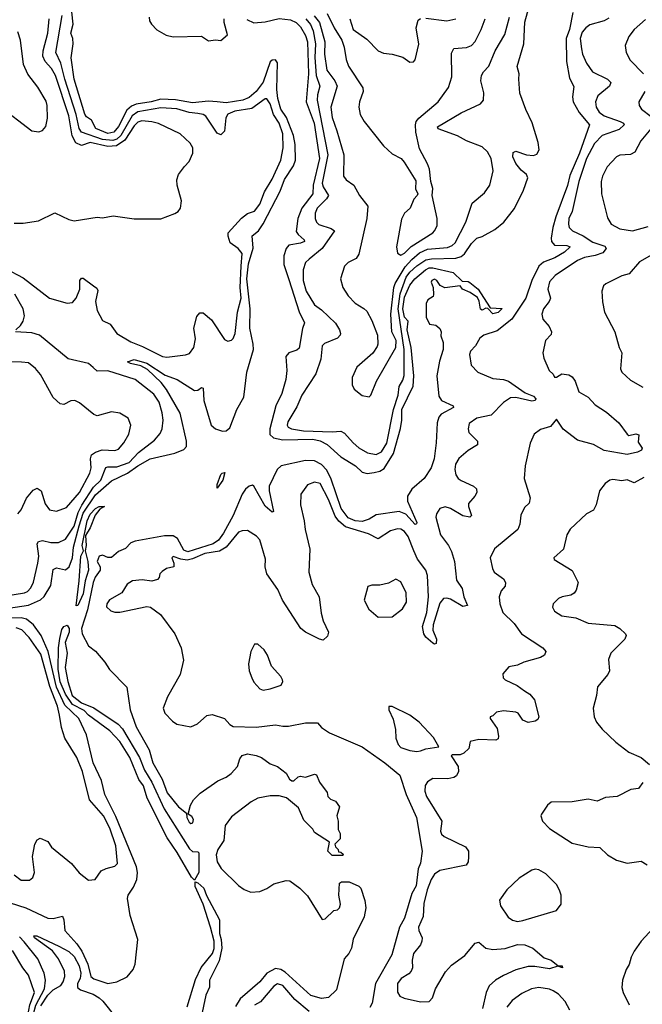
# Model space of a CAD drawing. Extents: x 1954683 to 2060285, y 904798 to 1016299.
# Tile 129 of 256: x 2034316 to 2037841, y 915298 to 920871. Entities that reach past the tile are written whole.
import ezdxf

# ---------------------------------------------------------------- set-up
doc = ezdxf.new("R2010")
doc.units = 0

msp = doc.modelspace()

# ---------------------------------------------------------------- linework, layer by layer
at = {"layer": '0CON10XD'}
for points in [[(2035935.8, 920875.8), (2035963.5, 920843.5), (2035978.2, 920808.2), (2035991.4, 920735), (2035987.5, 920657.5), (2035995.4, 920555.4), (2036015.2, 920495), (2036001.6, 920445), (2036000, 920415), (2036060.1, 920105), (2036029.2, 919945), (2036034.1, 919925), (2036063.8, 919875), (2036053.7, 919856.3), (2036001.2, 919805), (2035989.1, 919775), (2035988.9, 919745), (2035996.2, 919725), (2036010.7, 919710.7), (2036079.8, 919689.8), (2036097.8, 919675), (2036027.9, 919575), (2035954.7, 919515.3), (2035933.5, 919496.5), (2035920.8, 919455), (2035921.6, 919395), (2035938.8, 919335), (2035985, 919256.9), (2036025, 919229.4), (2036103.4, 919153.4), (2036126.9, 919115), (2036132.1, 919095), (2036130.5, 919085), (2036115, 919068.2), (2036042, 919038), (2036028.1, 919025), (2036020.6, 918949.4), (2035993.5, 918866.5), (2035913.8, 918746.2), (2035885, 918678.9), (2035834.5, 918595), (2035830.6, 918575), (2035836, 918565), (2035855.3, 918555.3), (2035923.4, 918543.4), (2036085, 918537.3), (2036135, 918542.5), (2036155, 918530.5), (2036203.5, 918475), (2036236.9, 918446.9), (2036285, 918420), (2036335, 918409.5), (2036365, 918424.6), (2036395, 918474.3), (2036432.1, 918665), (2036459, 918745), (2036463.8, 918795), (2036485, 918830.4), (2036493.1, 918856.9), (2036493.5, 919005), (2036458.3, 919235), (2036471.2, 919318.8), (2036505, 919414.1), (2036525, 919441.8), (2036565, 919477.7), (2036615, 919510.9), (2036648.2, 919518.2), (2036785, 919520.6), (2036815, 919529.6), (2036835, 919545.8), (2036875, 919604.1), (2036905, 919633.6), (2036935, 919643.6), (2037007.1, 919682.9), (2037056.9, 919725), (2037118.3, 919801.7), (2037168.9, 919905), (2037193.5, 919975), (2037185.8, 919995), (2037155, 920020), (2037125, 920056.7), (2037108.2, 920095), (2037110, 920120), (2037125, 920126.4), (2037185, 920106), (2037225, 920102), (2037245, 920108.8), (2037257.5, 920135), (2037252.3, 920175), (2037216.9, 920286.9), (2037181.6, 920361.6), (2037148.7, 920455), (2037141.5, 920535), (2037144.4, 920565), (2037131.9, 920605), (2037170, 920735), (2037176.6, 920856.6), (2037200.6, 920945)], [(2034235, 919462.9), (2034335, 919408.9), (2034484.4, 919295), (2034584.5, 919265.5), (2034615, 919270.6), (2034635, 919294), (2034655.5, 919345), (2034657.1, 919395), (2034665, 919407.5), (2034675, 919407.1), (2034734.5, 919364.5), (2034752.1, 919352.1), (2034757.8, 919337.8), (2034744.6, 919275), (2034754.4, 919225), (2034785, 919168), (2034827.5, 919147.5), (2034865, 919094.3), (2034945, 919047.7), (2035011.8, 919021.8), (2035125, 918964.5), (2035148.3, 918961.7), (2035255, 918974.2), (2035277.9, 918982.1), (2035302.5, 919015), (2035310.5, 919065), (2035301.2, 919125), (2035318.3, 919191.7), (2035335, 919211.2), (2035355, 919211.2), (2035401.8, 919171.8), (2035475, 919061.2), (2035495, 919052), (2035515, 919056.2), (2035525, 919066.2), (2035536.5, 919095), (2035549.2, 919215), (2035569.8, 919295), (2035564, 919355), (2035570.4, 919475), (2035575, 919548), (2035553.1, 919575), (2035508.3, 919608.3), (2035495.6, 919645), (2035495.8, 919665), (2035571.9, 919748.1), (2035605, 919774.4), (2035645, 919786.9), (2035675, 919827.5), (2035703, 919897), (2035745, 919968.9), (2035794.6, 920075), (2035807.2, 920145), (2035805.7, 920225), (2035785.2, 920285), (2035753.8, 920333.8), (2035734.7, 920395), (2035715, 920423.5), (2035705, 920422.5), (2035631, 920369), (2035535, 920353.8), (2035495, 920336.9), (2035482.6, 920315), (2035475, 920240), (2035455, 920219.2), (2035435, 920228.6), (2035369.2, 920325), (2035354.5, 920334.5), (2035325, 920340.6), (2035275, 920344.6), (2035205, 920366), (2035115, 920372), (2034985, 920349.6), (2034952.6, 920327.4), (2034888.2, 920215), (2034865.2, 920194.8), (2034843.3, 920186.7), (2034785, 920192), (2034665, 920234), (2034653, 920255), (2034636, 920335), (2034571.1, 920535), (2034548, 920625), (2034520.3, 920685), (2034556.9, 920895)], [(2035139.2, 918859.2), (2035207.1, 918835), (2035305, 918772.6), (2035325, 918773.2), (2035345, 918789.4), (2035355, 918786.2), (2035358.6, 918715), (2035400.4, 918575), (2035425, 918554.5), (2035465, 918542.2), (2035485, 918544.4), (2035505, 918561.4), (2035545.5, 918664.5), (2035585.1, 918734.9), (2035601.2, 918875), (2035639.6, 919005), (2035638.5, 919035), (2035618.7, 919125), (2035621.4, 919235), (2035602, 919405), (2035611.7, 919488.3), (2035638.3, 919578.3), (2035632.2, 919647.8), (2035668.4, 919675), (2035695.3, 919714.7), (2035790.3, 919899.7), (2035815, 919965.4), (2035866.9, 920043.1), (2035877.3, 920075), (2035876.5, 920165), (2035865.8, 920215), (2035826.8, 920316.8), (2035794.9, 920365), (2035776.9, 920425), (2035771, 920475), (2035775.8, 920625.8), (2035763.7, 920643.7), (2035745, 920641.1), (2035735, 920632.3), (2035695, 920517.9), (2035655, 920464.2), (2035615, 920429.5), (2035580, 920415), (2035485, 920399.7), (2035435, 920405.7), (2035385, 920409.2), (2035295, 920399.7), (2035197.2, 920417.2), (2035115, 920420.3), (2035060, 920405), (2034975, 920391.9), (2034948.1, 920381.9), (2034921.9, 920358.1), (2034875, 920266.2), (2034848.7, 920235), (2034815, 920226.6), (2034747.5, 920255), (2034722.6, 920302.6), (2034695, 920321.1), (2034685, 920335.7), (2034623.9, 920535), (2034608.1, 920655), (2034619.2, 920735), (2034617.5, 920765), (2034606.2, 920795), (2034618.8, 920845), (2034610.8, 920915)], [(2035602.8, 920872.8), (2035642.6, 920852.6), (2035705, 920858.6), (2035785, 920877.9), (2035850.2, 920870.2), (2035881.6, 920855), (2035905, 920830.9), (2035935, 920780.4), (2035944.8, 920744.8), (2035950.9, 920565), (2035937.6, 920405), (2035982.4, 920285), (2036012.8, 920085), (2035978.5, 919935), (2035975.2, 919885), (2035914.2, 919805), (2035891.1, 919745), (2035882.3, 919672.3), (2035892.5, 919655), (2035926.7, 919625), (2035929.4, 919615), (2035905, 919605.3), (2035840.5, 919595), (2035824.7, 919575), (2035811.6, 919535), (2035811.1, 919485), (2035840.1, 919400.1), (2035897.6, 919217.6), (2035928.7, 919155), (2035916.9, 919123.1), (2035898.5, 919011.5), (2035885, 919000), (2035839.4, 918985), (2035822.6, 918965), (2035829.1, 918885), (2035822.2, 918835), (2035800.3, 918755), (2035765.6, 918685), (2035731.6, 918555), (2035732.3, 918522.3), (2035753.2, 918505), (2035805, 918492.5), (2035975, 918496.2), (2036017.1, 918487.1), (2036057.1, 918467.1), (2036135, 918396.3), (2036217.1, 918345), (2036255, 918309.7), (2036282.9, 918302.9), (2036322.6, 918307.4), (2036355, 918316), (2036378.8, 918331.2), (2036433.4, 918415), (2036472.8, 918557.2), (2036480.1, 918605), (2036479.9, 918665), (2036543.9, 918796.1), (2036548.4, 918855), (2036532.6, 919015), (2036510.3, 919115), (2036514.7, 919165), (2036495, 919187.5), (2036484.9, 919235), (2036495, 919299.6), (2036525, 919367.5), (2036552.9, 919405), (2036613.9, 919455), (2036635, 919465.9), (2036655, 919466.6), (2036770.3, 919440.3), (2036821.4, 919391.4), (2036855, 919388.8), (2036865, 919382.5), (2036911.4, 919345), (2036925.6, 919325.6), (2036980, 919240), (2037047, 919237), (2037025, 919214.5), (2036995, 919206), (2036967, 919237), (2036955, 919238), (2036935, 919226.2), (2036925, 919232), (2036918.2, 919278.2), (2036908.8, 919298.8), (2036867.2, 919327.2), (2036823.8, 919345), (2036810, 919365), (2036724.1, 919354.1), (2036697, 919367), (2036677.5, 919395), (2036665, 919402), (2036650, 919395), (2036646.7, 919385), (2036656.7, 919355), (2036660, 919315), (2036656.4, 919303.6), (2036627.5, 919285), (2036617.5, 919265), (2036617, 919187), (2036637, 919147), (2036671.7, 919141.7), (2036695, 919122.5), (2036703.3, 919105), (2036700.7, 919080.7), (2036713.9, 919043.9), (2036714, 919005), (2036692.1, 918937.9), (2036678.5, 918855), (2036689.1, 918739.1), (2036704.8, 918714.8), (2036770, 918685), (2036772.5, 918675), (2036701.6, 918638.4), (2036688.8, 918621.2), (2036680.7, 918589.3), (2036673.5, 918475), (2036662.9, 918385), (2036645, 918334.3), (2036606.4, 918273.6), (2036537.1, 918212.9), (2036511.5, 918175), (2036511.6, 918145), (2036564, 918025), (2036563.3, 918016.7), (2036556.1, 918013.9), (2036502.6, 918072.6), (2036465, 918087), (2036335, 918068.6), (2036295, 918044.7), (2036255, 918031), (2036215, 918034.3), (2036175, 918051.6), (2036136, 918105), (2036080.5, 918270.5), (2036055, 918321.3), (2036025, 918353), (2035985, 918374), (2035935, 918375.2), (2035796.9, 918345), (2035773.8, 918325), (2035729.2, 918230.8), (2035729.3, 918205), (2035753.3, 918086.7), (2035745, 918084.3), (2035705, 918116.7), (2035641.2, 918231.2), (2035635, 918235.4), (2035615, 918230), (2035595, 918213.6), (2035575.1, 918184.9), (2035525.4, 918065), (2035470.4, 917965), (2035441, 917925), (2035412.1, 917905), (2035268.6, 917858.6), (2035245, 917869.2), (2035209, 917935), (2035185, 917950), (2035135, 917949.9), (2034970.4, 917919.6), (2034945, 917909.6), (2034915, 917877.8), (2034875, 917860), (2034835, 917827.2), (2034815, 917826.1), (2034785, 917839.6), (2034765, 917834.5), (2034754.8, 917805), (2034771.1, 917775), (2034771.4, 917755), (2034743.9, 917716.1), (2034731, 917685), (2034699.9, 917530), (2034665, 917425.8), (2034668.8, 917395), (2034705, 917327.5), (2034746, 917296), (2034798.1, 917235), (2034823.5, 917193.5), (2034923.3, 917093.3), (2034941, 916965), (2034975, 916869.5), (2035049, 916739), (2035070.4, 916665), (2035122.8, 916572.8), (2035150, 916495), (2035215, 916416.2), (2035260, 916380), (2035262.5, 916355), (2035275, 916328.8), (2035285, 916322), (2035296, 916325), (2035300, 916345), (2035290.3, 916360.3), (2035270, 916375), (2035282.5, 916425), (2035300, 916455), (2035337.3, 916492.7), (2035437.9, 916562.1), (2035485, 916584.5), (2035512.5, 916605), (2035550, 916645), (2035562.4, 916687.6), (2035575, 916705.8), (2035605, 916715.6), (2035655, 916707.1), (2035685, 916694.2), (2035735, 916658.6), (2035775, 916644), (2035825.5, 916605.5), (2035842.8, 916572.8), (2035856.2, 916563.8), (2035867.7, 916562.3), (2035892.5, 916585), (2035905, 916588.8), (2035935, 916583.8), (2035985, 916600), (2035996.4, 916596.4), (2036013.3, 916555), (2036057, 916497), (2036060, 916475), (2036075, 916460), (2036105, 916447.5), (2036126.7, 916415), (2036112.5, 916365), (2036120, 916335), (2036118.3, 916288.3), (2036130, 916265), (2036130, 916235), (2036100, 916205), (2036105, 916190), (2036120, 916175), (2036121.7, 916161.7), (2036135, 916160), (2036147, 916147), (2036145, 916140), (2036085, 916140), (2036060, 916165), (2036070, 916215), (2035985, 916270), (2035975, 916290), (2035925, 916340), (2035895, 916410), (2035826.1, 916466.1), (2035785, 916478.8), (2035735, 916478), (2035665, 916464), (2035626.2, 916445)], [(2037447.6, 920912.4), (2037429.6, 920815), (2037410.2, 920765), (2037411.7, 920635), (2037429.9, 920540.1), (2037452.8, 920492.8), (2037446.2, 920435), (2037450.5, 920405), (2037484.8, 920345), (2037543.2, 920275), (2037485.1, 920115), (2037431.9, 919988.1), (2037418.5, 919931.5), (2037351.7, 919755), (2037334.2, 919695), (2037325.2, 919635), (2037326.4, 919615), (2037344.8, 919594.8), (2037415, 919592.5), (2037432.9, 919585), (2037400.4, 919555), (2037346.6, 919523.4), (2037281.1, 919498.9), (2037255, 919476.2), (2037216.5, 919395), (2037182.7, 919295), (2037102.3, 919175), (2037019.7, 919110.3), (2036944.6, 919085.4), (2036922.1, 919067.9), (2036897.5, 919025), (2036869.4, 918995), (2036862.2, 918975), (2036872.9, 918915), (2036910, 918875), (2036995, 918840.6), (2037055, 918834.3), (2037084.5, 918824.5), (2037179, 918759), (2037225, 918739.2), (2037238.1, 918725), (2037234, 918715), (2037215, 918711.2), (2037125, 918732), (2037095, 918729.7), (2037054.6, 918705), (2036985, 918632.3), (2036904, 918615), (2036861.9, 918585), (2036854.5, 918555.5), (2036859.1, 918535), (2036908.6, 918485), (2036908, 918465), (2036855, 918431.8), (2036802.6, 918387.4), (2036784.4, 918355), (2036779.4, 918325), (2036785.6, 918295), (2036798.1, 918275), (2036815, 918261.8), (2036885, 918230.5), (2036902.9, 918215), (2036904.3, 918195), (2036893.5, 918175), (2036857.6, 918132.4), (2036856.4, 918115), (2036874.2, 918065), (2036864.4, 918055.6), (2036825, 918062.2), (2036755, 918103.8), (2036725, 918113.3), (2036695, 918104), (2036675.7, 918075), (2036673.1, 918055), (2036699.5, 917955), (2036744.3, 917894.3), (2036761.2, 917861.2), (2036777.7, 917805), (2036789.6, 917699.6), (2036820.9, 917650.9), (2036831.2, 917605), (2036852.5, 917555), (2036825, 917548.9), (2036755, 917590.3), (2036735, 917596.2), (2036715, 917594), (2036695, 917567.8), (2036657.1, 917445), (2036655.3, 917415), (2036676.9, 917365), (2036675, 917340), (2036665, 917336.2), (2036655, 917342), (2036615, 917375.8), (2036604.6, 917395), (2036596.7, 917436.7), (2036621, 917515), (2036630.8, 917605), (2036625.5, 917725), (2036614.8, 917754.8), (2036568.1, 917818.1), (2036547.2, 917865), (2036515, 917945.4), (2036495, 917973.8), (2036475, 917987.1), (2036455, 917990), (2036415, 917977.3), (2036345, 917932.2), (2036291.6, 917961.6), (2036161, 918001), (2036122.5, 918032.5), (2036101.8, 918061.8), (2036065, 918154.4), (2036017.1, 918245), (2035985, 918252.5), (2035945, 918237.5), (2035908.1, 918185), (2035905.5, 918125.5), (2035926.5, 918035), (2035931.5, 917985), (2035959.7, 917875), (2035953.5, 917743.5), (2035972.2, 917675), (2036011.1, 917605), (2036022.8, 917512.8), (2036035, 917468.8), (2036064.2, 917405), (2036058.3, 917381.7), (2036035, 917360), (2036013.3, 917365), (2035934, 917405), (2035908.1, 917425), (2035803.5, 917585), (2035778.1, 917645), (2035715.4, 917735.4), (2035706.4, 917775), (2035708.1, 917818.1), (2035675, 917926), (2035657.6, 917947.6), (2035605, 917979.2), (2035575, 917978.5), (2035555, 917970.6), (2035484.1, 917885.9), (2035447.5, 917862.5), (2035365, 917849.3), (2035295, 917818.7), (2035265, 917812.5), (2035227.5, 917817.5), (2035185, 917833.3), (2035176.7, 917825), (2035188.6, 917795), (2035188.8, 917775), (2035146.7, 917765), (2035122.1, 917747.9), (2035110, 917735), (2035105.7, 917714.3), (2035096.7, 917703.3), (2035065, 917693.1), (2035008.9, 917701.1), (2034955, 917695.6), (2034925, 917676.2), (2034893.9, 917626.1), (2034825, 917586.7), (2034810, 917565), (2034808.3, 917548.3), (2034832.5, 917525), (2034855, 917516.7), (2034883, 917517), (2035035, 917548.8), (2035056.4, 917546.4), (2035113.9, 917503.9), (2035193.8, 917395), (2035230, 917315), (2035242.5, 917245), (2035224.3, 917165), (2035152.3, 917037.7), (2035127.5, 916975), (2035137.5, 916945), (2035180.5, 916900.5), (2035205, 916883.8), (2035285, 916868.8), (2035322.5, 916885), (2035375, 916933.3), (2035405, 916937.5), (2035475, 916916), (2035505, 916881.2), (2035525, 916870.8), (2035655, 916867.1), (2035765, 916880.4), (2035805, 916871.8), (2035837.1, 916872.9), (2035935, 916890.4), (2036001.7, 916891.7), (2036025, 916865.7), (2036070, 916835), (2036255.6, 916755), (2036384.4, 916664.4), (2036468.9, 916595), (2036503.4, 916485), (2036562, 916355), (2036594.6, 916165), (2036585, 916096.7), (2036572.9, 916065), (2036560.4, 915969.6), (2036537.2, 915925), (2036494.3, 915785), (2036466.5, 915735), (2036422.3, 915577.7), (2036330.3, 915415), (2036312.7, 915305), (2036299.3, 915280.7)], [(2035049.2, 920885), (2035051.4, 920865), (2035062.9, 920845), (2035093, 920813), (2035145, 920783.1), (2035185, 920773.5), (2035345, 920777.9), (2035385, 920750.5), (2035425, 920756.1), (2035455, 920752.5), (2035492.2, 920785), (2035474.4, 920855.6), (2035474.2, 920875.8)], [(2035983.2, 920893.2), (2036012.8, 920855), (2036043.4, 920745), (2036041.5, 920675), (2036054.8, 920585), (2036100.5, 920525), (2036114.1, 920495), (2036077.1, 920375), (2036085, 920318), (2036111.2, 920241.2), (2036151.3, 920105), (2036148.6, 919985), (2036163.8, 919963.8), (2036207.5, 919935), (2036240, 919875), (2036288.1, 919815), (2036282.5, 919745), (2036237.1, 919542.9), (2036220.9, 919519.1), (2036175, 919496.7), (2036155.6, 919475), (2036132.9, 919405), (2036146.5, 919355), (2036175, 919307.1), (2036216.1, 919266.1), (2036265, 919237.1), (2036280.7, 919220.7), (2036309.1, 919169.1), (2036341.4, 919085), (2036344.2, 919035), (2036339.7, 919020.3), (2036315, 918983.8), (2036225.7, 918904.3), (2036198, 918845), (2036198.8, 918805), (2036210.3, 918780.3), (2036255, 918743.8), (2036295, 918736.7), (2036303.3, 918745), (2036335.5, 918824.5), (2036445, 919016.2), (2036446.8, 919055), (2036422.5, 919105), (2036418.4, 919205), (2036435.1, 919354.9), (2036442.7, 919377.3), (2036497.8, 919472.2), (2036535.6, 919514.4), (2036579.5, 919550.5), (2036625, 919571.1), (2036739.2, 919580.8), (2036765, 919591.9), (2036781.8, 919608.2), (2036842.5, 919725), (2036877.3, 919832.7), (2036948.3, 919891.7), (2036977.8, 919935), (2036996.4, 920015), (2036985.7, 920084.3), (2036965, 920123.1), (2036935, 920150.4), (2036845.8, 920185.8), (2036794.2, 920214.2), (2036685, 920253.1), (2036682, 920265), (2036815, 920342.7), (2036925.5, 920394.5), (2036942, 920415), (2036944.1, 920455.9), (2036927.8, 920525), (2036931.1, 920555), (2036941.4, 920575), (2036972.5, 920607.5), (2037007.5, 920695), (2037063.4, 920786.6), (2037089.7, 920885)], [(2036056.6, 920906.6), (2036096.1, 920825), (2036139.2, 920755), (2036153.3, 920715), (2036164.5, 920645), (2036178.5, 920608.5), (2036259.5, 920485), (2036260.5, 920465), (2036239.1, 920405), (2036236.5, 920375), (2036244.4, 920335), (2036265.7, 920295), (2036375, 920156), (2036425, 920112), (2036476.7, 920085), (2036493.8, 920065), (2036558.8, 919958.8), (2036557, 919913), (2036570, 919885), (2036566.2, 919875), (2036548, 919855), (2036527.5, 919805), (2036494.6, 919775.4), (2036477.4, 919742.6), (2036450, 919585), (2036455, 919550), (2036475, 919538.9), (2036495, 919548.5), (2036533.3, 919586.7), (2036654.4, 919665), (2036665.5, 919675), (2036678.9, 919705), (2036680.6, 919745), (2036651.2, 919875), (2036655.8, 919915), (2036644, 919955), (2036636, 920025), (2036625.8, 920055), (2036579.7, 920139.7), (2036559.5, 920235), (2036557.3, 920275), (2036561.8, 920295), (2036575.7, 920314.3), (2036684.7, 920405.3), (2036743.5, 920486.5), (2036762.6, 920547.4), (2036761.5, 920681.5), (2036775, 920707.8), (2036846, 920714), (2036875, 920725.5), (2036895, 920748.1), (2036929.6, 920815), (2036952.3, 920875)], [(2037651.4, 920878.6), (2037625, 920864.7), (2037545, 920841.1), (2037521.4, 920825), (2037500.5, 920799.5), (2037490, 920765), (2037496.8, 920705), (2037503.2, 920675), (2037525.5, 920625), (2037560, 920575), (2037643.5, 920535), (2037663.5, 920515), (2037656.5, 920495), (2037589.5, 920440.5), (2037576.9, 920405), (2037579.6, 920375), (2037597.2, 920347.2), (2037625, 920325.9), (2037715.6, 920295), (2037734.5, 920285), (2037738.2, 920275), (2037711.2, 920248.8), (2037614.6, 920215), (2037570.3, 920169.7), (2037525, 920086.1), (2037482.6, 919955), (2037443.9, 919786.1), (2037425.4, 919745), (2037422.9, 919712.9), (2037427.3, 919695), (2037445.8, 919675.8), (2037507.1, 919647.1), (2037562.2, 919612.2), (2037628.8, 919588.8), (2037636, 919575), (2037618.3, 919551.7), (2037575, 919536), (2037515, 919525.3), (2037475, 919507.2), (2037347.4, 919422.6), (2037315, 919388), (2037306.7, 919345), (2037321.9, 919295), (2037314.4, 919275), (2037281.9, 919235), (2037272.9, 919205), (2037278.6, 919175), (2037314.4, 919134.4), (2037327.5, 919105), (2037325, 919090), (2037292.5, 919055), (2037277.5, 918985), (2037284.2, 918954.2), (2037314, 918885), (2037336.7, 918865), (2037345, 918847.5), (2037355, 918847.5), (2037385, 918866), (2037425, 918860.6), (2037445, 918848.6), (2037461.5, 918825), (2037481.4, 918765), (2037534, 918734), (2037575, 918691.8), (2037638.8, 918648.8), (2037709, 918589), (2037755.7, 918525), (2037765, 918517.8), (2037805, 918526.9), (2037821.2, 918521.2), (2037818.8, 918478.8), (2037840, 918445), (2037836.7, 918435), (2037815, 918422.2), (2037755, 918410.4), (2037625, 918432.8), (2037565, 918467.2), (2037475, 918490.3), (2037392.5, 918552.5), (2037355, 918610), (2037321.7, 918568.3), (2037265, 918551.4), (2037230, 918525), (2037205.8, 918474.2), (2037178.1, 918345), (2037173.1, 918275), (2037206.7, 918165), (2037200, 918135), (2037175, 918110), (2037152.7, 918067.3), (2037148.6, 918015), (2037136, 917985), (2037004.5, 917875.5), (2036980, 917825), (2036992.5, 917765), (2037003.4, 917743.4), (2037055, 917707.1), (2037067.1, 917685), (2037065.4, 917664.6), (2037042.2, 917637.8), (2037030.6, 917605), (2037034.5, 917565), (2037051.1, 917515), (2037115, 917453.1), (2037158.1, 917395), (2037278, 917315), (2037296, 917295), (2037288, 917275), (2037265, 917261.9), (2037170, 917235), (2037135, 917218), (2037085, 917208.8), (2037051.9, 917168.1), (2037054.3, 917145), (2037064.6, 917134.6), (2037132.2, 917102.2), (2037175, 917073.1), (2037205, 917054), (2037230.7, 917020.7), (2037256, 916925), (2037249.5, 916910.5), (2037235, 916900), (2037195, 916893.8), (2037165, 916906.2), (2037138.8, 916945), (2037125, 916951.4), (2037055, 916960), (2037015, 916951.2), (2036995, 916930), (2036980, 916925), (2036980, 916915), (2037019.5, 916859.5), (2037028, 916815), (2037025, 916800), (2037012.7, 916792.7), (2036915, 916796.2), (2036867.5, 916785), (2036860, 916745), (2036830.7, 916719.3), (2036809.3, 916710.7), (2036765, 916710), (2036760, 916705), (2036798, 916645), (2036800, 916615), (2036789.7, 916590.3), (2036775, 916581.4), (2036740, 916575), (2036655, 916575.5), (2036625, 916558.1), (2036612.6, 916537.4), (2036609.6, 916505), (2036618.9, 916475), (2036705.4, 916335), (2036698.6, 916278.6), (2036705, 916261.2), (2036718.7, 916248.7), (2036839.5, 916189.5), (2036858.1, 916165), (2036857.8, 916132.2), (2036855.4, 916104.6), (2036843.9, 916086.1), (2036695, 916056.2), (2036665.3, 916034.7), (2036645.7, 916004.3), (2036623.7, 915946.3), (2036605, 915868.8), (2036601.2, 915795), (2036574.6, 915735), (2036576.5, 915715), (2036594.5, 915675), (2036592.7, 915655), (2036584.6, 915635.4), (2036545.7, 915585), (2036538.8, 915548.8), (2036540, 915505), (2036532.5, 915485), (2036519.5, 915470.5), (2036476, 915445), (2036455.7, 915415), (2036455, 915367.5), (2036468.8, 915345), (2036493, 915333), (2036585, 915312), (2036635, 915314), (2036654.2, 915335), (2036671.1, 915385), (2036727.8, 915482.2), (2036761, 915519), (2036836.5, 915575), (2036895, 915644.4), (2036915, 915650), (2036955, 915616.4), (2036995, 915608.2), (2037065, 915614.8), (2037135, 915635.8), (2037175.3, 915635.3), (2037220.6, 915615), (2037285, 915561.2), (2037325, 915548.8), (2037365, 915516.7), (2037387.5, 915515), (2037390, 915505), (2037363.3, 915513.3), (2037315, 915499.7), (2037232.6, 915512.6), (2037195, 915511.9), (2037125.9, 915494.1), (2037055, 915461.7), (2037010.9, 915435), (2036975, 915403.1), (2036956.7, 915365), (2036935.6, 915274.4)], [(2036615, 920880), (2036735, 920864.4), (2036785, 920875.8)], [(2034285, 919720), (2034335, 919720), (2034423.3, 919733.3), (2034515, 919777.5), (2034595, 919740.6), (2034625, 919733.3), (2034755, 919752.9), (2034785, 919749.2), (2034845, 919760.8), (2034965, 919744), (2035115, 919743.3), (2035195, 919773.3), (2035213.9, 919786.1), (2035226.2, 919805), (2035231.2, 919845), (2035208, 919935), (2035206, 919965), (2035216, 919995), (2035249.7, 920040.3), (2035275, 920068.8), (2035297.1, 920115), (2035296, 920145), (2035281.7, 920171.7), (2035224.5, 920224.5), (2035102.8, 920282.8), (2035065, 920293.5), (2035007.5, 920297.5), (2034985, 920290.3), (2034965, 920270.3), (2034910.7, 920189.3), (2034863.2, 920156.8), (2034815, 920153.9), (2034715, 920176.5), (2034665, 920158.1), (2034633, 920173), (2034612.6, 920212.6), (2034595, 920326.5), (2034518.2, 920555), (2034496.7, 920595), (2034459.4, 920635), (2034447.6, 920665), (2034449.3, 920695), (2034475.2, 920795), (2034483.7, 920875)], [(2036184.6, 920875), (2036205, 920815.7), (2036281.2, 920761.2), (2036345, 920694.2), (2036375, 920680.8), (2036425, 920676), (2036485, 920658), (2036525, 920630)], [(2036525, 920630), (2036545, 920632.5), (2036556, 920644), (2036576.8, 920733.2), (2036561.1, 920825), (2036571.5, 920868.5), (2036585, 920877.1)], [(2037858.6, 920871.4), (2037795.7, 920815), (2037764.3, 920775), (2037744.3, 920725), (2037749.2, 920685), (2037772.2, 920642.2), (2037847.5, 920565)], [(2034195, 920385.8), (2034385, 920242.5), (2034425, 920236.2), (2034445.8, 920244.2), (2034463.6, 920266.4), (2034473.6, 920313.6), (2034471.9, 920385), (2034465, 920408.8), (2034418.6, 920488.6), (2034362.9, 920562.9), (2034337, 920617), (2034320, 920755), (2034305, 920802.5)], [(2037855.4, 920464.6), (2037822.5, 920405), (2037824.2, 920385), (2037836, 920365), (2037892.2, 920322.2)], [(2037898.5, 920265), (2037832.5, 920185), (2037798.8, 920121.2), (2037775, 920107.9), (2037715, 920104.4), (2037695.4, 920094.6), (2037641.7, 920038.3), (2037615.5, 919985), (2037609.1, 919955), (2037610, 919885), (2037645, 919750), (2037665, 919714.4), (2037715, 919687.3), (2037785, 919675.4), (2037875, 919699.5)], [(2037921.4, 919555), (2037825, 919500.8), (2037767.7, 919432.3), (2037725, 919421.1), (2037635, 919376), (2037622, 919365), (2037612.5, 919335), (2037615.9, 919274.1), (2037627.5, 919215), (2037685.7, 919105), (2037711.1, 919015), (2037725.7, 918985), (2037718.8, 918895), (2037726.2, 918875), (2037775, 918830), (2037845, 918790.8)], [(2034293.8, 919115), (2034320.3, 919139.7), (2034335.4, 919165), (2034342.5, 919195), (2034334.7, 919235), (2034287.8, 919317.8)], [(2034215, 917605.8), (2034342.6, 917627.4), (2034359.5, 917635), (2034379.6, 917655), (2034393.3, 917686.7), (2034418.9, 917795), (2034424.1, 917835), (2034414.5, 917905), (2034421.9, 917918.1), (2034445, 917923.2), (2034492.6, 917912.6), (2034535, 917911.9), (2034575, 917930.8), (2034625, 918003.4), (2034647.9, 918082.1), (2034667.7, 918122.3), (2034734.2, 918225.8), (2034775.4, 918265.4), (2034804.3, 918335.7), (2034815, 918340.4), (2034865, 918339.4), (2034936, 918365), (2034989, 918421), (2035079, 918491), (2035110.8, 918529.2), (2035122.7, 918555), (2035127.5, 918605), (2035122.4, 918645), (2035105, 918706.7), (2035075, 918751.5), (2034970, 918835), (2034815, 918883.5), (2034755, 918880.8), (2034731.8, 918901.8), (2034705, 918924.7), (2034590.7, 918950.7), (2034428.6, 919085), (2034385, 919098.2), (2034292.5, 919105)], [(2034175, 917528.4), (2034365, 917557.3), (2034433.2, 917586.8), (2034455, 917606.2), (2034491.9, 917668.1), (2034505, 917759.1), (2034525, 917767.8), (2034575, 917757.5), (2034596.4, 917775), (2034615.5, 917825), (2034620.4, 917885), (2034653.5, 918006.5), (2034675, 918077.9), (2034745, 918182.4), (2034835, 918260.7), (2034926.6, 918303.4), (2034985, 918346.5), (2035054.6, 918385), (2035195, 918418.2), (2035245, 918438.2), (2035260.9, 918455), (2035260.9, 918485), (2035223.8, 918643.8), (2035147.6, 918777.6), (2035116.7, 918816.7), (2035040.4, 918890.4), (2035002.5, 918912.5), (2034943.8, 918925), (2034926.2, 918935), (2034965, 918946.7), (2035035, 918927.4), (2035139.2, 918859.2)], [(2034326.8, 918933.2), (2034215, 918934.4)], [(2034306.2, 918073.8), (2034323.8, 918096.2), (2034355, 918162.5), (2034391.7, 918208.3), (2034415, 918220), (2034437.8, 918205), (2034460.2, 918130.2), (2034485, 918097.5), (2034525, 918090), (2034580.2, 918109.8), (2034655, 918194.4), (2034713.6, 918305), (2034721.3, 918335), (2034716, 918385), (2034721.8, 918408.2), (2034745, 918423.9), (2034782.9, 918437.1), (2034855, 918433.1), (2034875, 918440.9), (2034906.2, 918475), (2034934.5, 918525), (2034944.3, 918575.7), (2034930.8, 918615), (2034883.6, 918643.6), (2034835, 918652), (2034755, 918628.6), (2034735, 918635.8), (2034655, 918702.9), (2034627.5, 918715), (2034605, 918712.9), (2034565, 918692.5), (2034545, 918697.5), (2034505, 918732), (2034432.8, 918862.8), (2034405, 918897.5), (2034365, 918929.2), (2034326.8, 918933.2)], [(2035435, 918220), (2035435, 918240), (2035454.1, 918295.9), (2035462.5, 918305), (2035477.3, 918307.3), (2035465.5, 918265), (2035435, 918220)], [(2037849.5, 918280.5), (2037795, 918249.4), (2037755, 918266), (2037725, 918260.6), (2037675, 918268.1), (2037657.5, 918265), (2037631.2, 918245), (2037598.8, 918205), (2037580, 918125), (2037564.5, 918095.5), (2037525, 918074), (2037432.1, 917987.9), (2037414.3, 917955), (2037395.5, 917874.5), (2037340, 917825), (2037342.5, 917815), (2037444.2, 917754.2), (2037478.6, 917685), (2037467.6, 917642.4), (2037455.5, 917624.5), (2037436.4, 917613.6), (2037387.5, 917605), (2037366.7, 917595), (2037336.2, 917565), (2037332, 917545), (2037345, 917523.8), (2037385.9, 917495.9), (2037465, 917486), (2037535.5, 917455.5), (2037685, 917441.9), (2037715, 917425.8), (2037746.2, 917395), (2037749.2, 917385), (2037742.9, 917365), (2037662.9, 917285), (2037650.9, 917249.1), (2037655.8, 917185), (2037645.7, 917165), (2037587.5, 917095), (2037582.9, 917045), (2037563.1, 916975), (2037569.2, 916925), (2037582, 916895), (2037614.6, 916854.6), (2037691.4, 916781.4), (2037765, 916725.7), (2037834.4, 916694.4), (2037882, 916655)], [(2034635, 917553.3), (2034652.8, 917695), (2034661.2, 917835), (2034677.5, 917865), (2034670, 917895), (2034697.2, 918035), (2034715, 918071.8), (2034745, 918104.3), (2034765, 918116.5), (2034796.4, 918116.4), (2034770.2, 918099.8), (2034742.7, 918067.3), (2034714.4, 917995), (2034688.5, 917951.5), (2034692.5, 917895), (2034686.9, 917865), (2034702.3, 917805), (2034705.9, 917755), (2034686.6, 917695), (2034675, 917621.5), (2034645, 917556), (2034635, 917553.3)], [(2036345, 917488.8), (2036425, 917491.2), (2036482.7, 917537.3), (2036505.7, 917575), (2036505, 917627.5), (2036475, 917688.8), (2036445, 917703.8), (2036405, 917681.2), (2036355, 917671.2), (2036309.3, 917670.7), (2036287, 917663), (2036266.7, 917585), (2036293.3, 917535), (2036345, 917488.8)], [(2034262, 915872), (2034350, 915845), (2034475, 915785.3), (2034505, 915783.7), (2034557.9, 915797.9), (2034566.4, 915776.4), (2034571.4, 915715), (2034640.1, 915640.1), (2034668.5, 915598.5), (2034700.9, 915525), (2034718.4, 915455), (2034735, 915441.4), (2034815, 915415.8), (2034865, 915425.2), (2034925, 915454.2), (2034958, 915495), (2034969.3, 915525), (2034984, 915665), (2034941.3, 915801.3), (2034926.9, 915896.9), (2034930.8, 915915), (2034959.6, 915960.4), (2034978.3, 916005), (2034983, 916045), (2034976.4, 916076.4), (2034860.7, 916360.7), (2034798.9, 916485), (2034779.5, 916565), (2034731.6, 916665), (2034693.8, 916823.8), (2034650.3, 916915), (2034572, 916992), (2034523.7, 917093.7), (2034476.6, 917295), (2034438.3, 917385), (2034394.8, 917445), (2034355, 917478.5), (2034325.1, 917485.1), (2034215, 917482.1)], [(2034285, 916030), (2034325, 916001.4), (2034370.7, 916000.7), (2034390, 916015), (2034400, 916045), (2034388.6, 916135), (2034400.8, 916205), (2034415, 916228.8), (2034431.7, 916238.3), (2034475, 916220), (2034496.8, 916186.8), (2034609.2, 916095), (2034652.4, 916042.4), (2034705, 916001.2), (2034742.5, 916005), (2034777, 916053), (2034805, 916067.5), (2034855, 916080), (2034870, 916095), (2034860.6, 916195), (2034826.1, 916295), (2034790.8, 916365), (2034711.1, 916455), (2034672, 916615), (2034639.7, 916695), (2034571.3, 916805), (2034551.9, 916865), (2034541.7, 916935), (2034529.2, 916985), (2034486.9, 917096.9), (2034435, 917280), (2034370.2, 917375), (2034327.7, 917417.7), (2034295, 917428.3)], [(2035305, 916000), (2035288.3, 916018.3), (2035208.2, 916158.2), (2035151.2, 916241.2), (2035037.3, 916465), (2035016.5, 916535), (2034990.5, 916570.5), (2034939.1, 916695), (2034882.8, 916785), (2034826.4, 916846.4), (2034705.8, 916935), (2034680.3, 916960.3), (2034614.5, 916995), (2034575, 917053), (2034545, 917122.9), (2034534.4, 917195), (2034535.8, 917315), (2034542.4, 917367.6), (2034555, 917418.8), (2034565, 917436), (2034585, 917444), (2034595.2, 917425.2), (2034595.7, 917405), (2034574.1, 917345), (2034583.9, 917285), (2034573.4, 917205), (2034588.6, 917125), (2034612.7, 917045), (2034665, 917005.3), (2034735, 916975.9), (2034873.3, 916883.3), (2034897.1, 916857.1), (2034995, 916694.6), (2035023.3, 916623.3), (2035064.3, 916555), (2035133.6, 916403.6), (2035277.5, 916177.5), (2035295, 916162.2), (2035325, 916161.4), (2035330.6, 916155), (2035330, 916045), (2035305, 916000)], [(2035695, 917076.2), (2035735, 917084.2), (2035795.8, 917104.2), (2035806.7, 917125), (2035803.8, 917135), (2035794.1, 917154.1), (2035742.4, 917212.4), (2035718.8, 917275), (2035700, 917305), (2035665, 917336.7), (2035645, 917336.7), (2035624.2, 917295.8), (2035611.2, 917225), (2035616, 917185), (2035630, 917145), (2035640.9, 917120.9), (2035675, 917083.8), (2035695, 917076.2)], [(2036565, 916728.5), (2036585, 916733.5), (2036615, 916744.4), (2036690, 916755), (2036658.8, 916808.8), (2036578.6, 916895), (2036525, 916935.5), (2036425, 916983.8), (2036407, 916983), (2036406.7, 916965), (2036431.2, 916911.2), (2036443.4, 916853.4), (2036445.6, 916805), (2036458.3, 916768.3), (2036475, 916751.4), (2036525.8, 916734.2), (2036565, 916728.5)], [(2037845, 916553.3), (2037819.7, 916520.3), (2037777, 916513), (2037700, 916475), (2037632.1, 916467.9), (2037585, 916448), (2037535, 916458.8), (2037443.6, 916443.6), (2037325, 916442), (2037304.3, 916425.7), (2037270, 916375), (2037267.5, 916365), (2037276.7, 916335), (2037315, 916293.3), (2037445, 916210.8), (2037535, 916188.8), (2037600, 916185), (2037643.6, 916143.6), (2037695, 916113.3), (2037756.4, 916096.4), (2037835, 916108.8), (2037868.3, 916088.3)], [(2035626.2, 916445), (2035515, 916360), (2035479.1, 916310.9), (2035471.3, 916225), (2035437.8, 916175), (2035428, 916145), (2035434.8, 916105), (2035457.3, 916067.3), (2035555, 915971.1), (2035587.2, 915947.2), (2035625, 915933.6), (2035675, 915936.9), (2035716.1, 915953.9), (2035755, 915979.2), (2035825, 915998.8), (2035845, 915996.7), (2035902.5, 915955), (2035945, 915912.5), (2036028.3, 915778.3), (2036045, 915782.5), (2036095, 915830), (2036115, 915832.5), (2036127.5, 915845), (2036132.5, 915865), (2036122.5, 915915), (2036127, 915983), (2036138.3, 915991.7), (2036181.7, 915991.7), (2036236.2, 915966.2), (2036246.7, 915955), (2036270, 915885), (2036276.2, 915845), (2036265.9, 915794.1), (2036204, 915666), (2036193.9, 915616.1), (2036180, 915585), (2036153.8, 915555), (2036109.1, 915380.9), (2036065, 915335.8), (2036025, 915331.8), (2035965, 915348.9), (2035819.5, 915479.5), (2035795, 915494.4), (2035765, 915501), (2035715.4, 915474.6), (2035675, 915425.3), (2035565, 915328.9), (2035537.2, 915285)], [(2037135, 915766.9), (2037165, 915772.2), (2037355, 915828.8), (2037382, 915865), (2037381.4, 915915), (2037372.9, 915945), (2037355, 915976), (2037295, 916036), (2037255, 916060), (2037235, 916063.3), (2037215, 916056.7), (2037145, 916011.4), (2037074.6, 915945.4), (2037033, 915887), (2037038.1, 915855), (2037082.2, 915792.2), (2037106.7, 915775), (2037135, 915766.9)], [(2035265, 915283.3), (2035311.2, 915438.8), (2035342.6, 915507.4), (2035407.1, 915585), (2035416.5, 915613.5), (2035417.5, 915655), (2035395.7, 915735), (2035354.2, 915865), (2035309.2, 915965), (2035309.3, 915990.7), (2035325, 915985.9), (2035359.2, 915955), (2035373.4, 915913.3), (2035446.6, 915776.7), (2035448.2, 915698.2), (2035457.4, 915665), (2035460, 915615), (2035445.6, 915545), (2035391.2, 915435), (2035391.4, 915395), (2035369.4, 915350.6), (2035343.8, 915226.2)], [(2037926.9, 915755), (2037835, 915655.8), (2037795, 915598.6), (2037778.2, 915565), (2037767, 915523), (2037749.4, 915495), (2037729.6, 915435), (2037726.2, 915393.8), (2037733.2, 915365), (2037766.2, 915295)], [(2034255.1, 914814.9), (2034325, 914915.3), (2034394, 914975), (2034412.6, 915005), (2034416.1, 915075), (2034387.5, 915175), (2034393.7, 915245), (2034407, 915293), (2034455.4, 915385), (2034462.6, 915435), (2034454, 915475), (2034418.4, 915555), (2034342, 915652), (2034315, 915680.7)], [(2034435, 915290.4), (2034475, 915350.3), (2034505, 915380), (2034548.7, 915405), (2034562.5, 915425), (2034572.2, 915455), (2034570.5, 915485), (2034535, 915555.6), (2034500.8, 915600.8), (2034400, 915675), (2034395, 915686.2), (2034412.5, 915685), (2034538.1, 915628.1), (2034595, 915596.7), (2034625, 915568.5), (2034653.3, 915515), (2034662.9, 915475), (2034658.3, 915445), (2034643.3, 915415), (2034643.1, 915393.1), (2034659.6, 915379.6), (2034731.4, 915355), (2034765.7, 915335), (2034785.8, 915315), (2034942.3, 915122.3)], [(2034304.3, 915015.7), (2034358.5, 915045), (2034372.4, 915087.6), (2034371.6, 915125), (2034358.5, 915175), (2034361.8, 915235), (2034374, 915295), (2034400, 915365), (2034365, 915463.5), (2034333.1, 915505), (2034275, 915602.9)], [(2035955, 915258), (2035873.8, 915325), (2035805.4, 915405.4), (2035775, 915413.1), (2035755, 915400.6), (2035678.5, 915311.5), (2035645, 915293.3)], [(2037431.1, 915265), (2037403.8, 915313.8), (2037366, 915355), (2037335.8, 915375), (2037315, 915384.5), (2037255, 915393.5), (2037214, 915386), (2037158.8, 915358.8), (2037105, 915319.4), (2037075, 915282.9)]]:
    msp.add_lwpolyline(points, dxfattribs=at)

doc.saveas('drawing.dxf')
